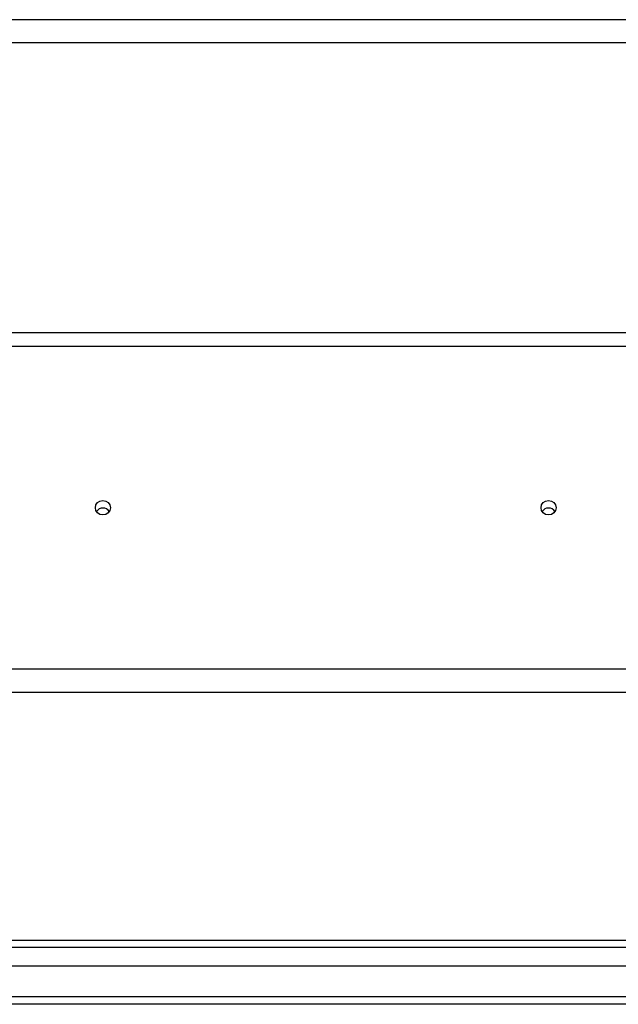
# Model space of a CAD drawing. Header units: inches. Extents: x 88 to 220, y 64 to 96.
# Tile 25 of 31: x 204 to 212, y 65 to 78. Entities that reach past the tile are written whole.
import ezdxf

# ---------------------------------------------------------------- set-up
doc = ezdxf.new("R2010")
doc.units = ezdxf.units.IN
doc.header["$MEASUREMENT"] = 0
doc.layers.add('Visible Edges(ANSI)', color=7, linetype='Continuous', lineweight=25)
doc.layers.add('Visible Tangent Edges(ANSI)', color=7, linetype='Continuous', lineweight=25)

msp = doc.modelspace()

# ---------------------------------------------------------------- linework, layer by layer
at = {"layer": 'Visible Edges(ANSI)'}
for p, q in [((218.599, 77.885), (154.965, 77.885)), ((154.965, 73.987), (218.599, 73.987)), ((218.599, 69.135), (154.965, 69.135)), ((154.996, 65.801), (219.202, 65.801)), ((219.39, 65.447), (154.807, 65.447)), ((220, 64.935), (154.965, 64.935))]:
    msp.add_line(p, q, dxfattribs=at)
for centre in [(205.099, 71.625), (211.099, 71.625)]:
    msp.add_ellipse(centre, major_axis=(-0.101, 0), ratio=0.966998, dxfattribs=at)
for centre in [(205.099, 71.524), (211.099, 71.524)]:
    msp.add_ellipse(centre, major_axis=(-0.1, 0), ratio=0.966998, start_param=3.68386, end_param=5.740918, dxfattribs=at)
at = {"layer": 'Visible Tangent Edges(ANSI)'}
for p, q in [((218.599, 78.199), (154.965, 78.199)), ((154.965, 73.8), (218.599, 73.8)), ((218.599, 69.449), (154.965, 69.449)), ((219.332, 65.702), (154.866, 65.702)), ((220, 65.034), (154.198, 65.034))]:
    msp.add_line(p, q, dxfattribs=at)

doc.saveas('drawing.dxf')
